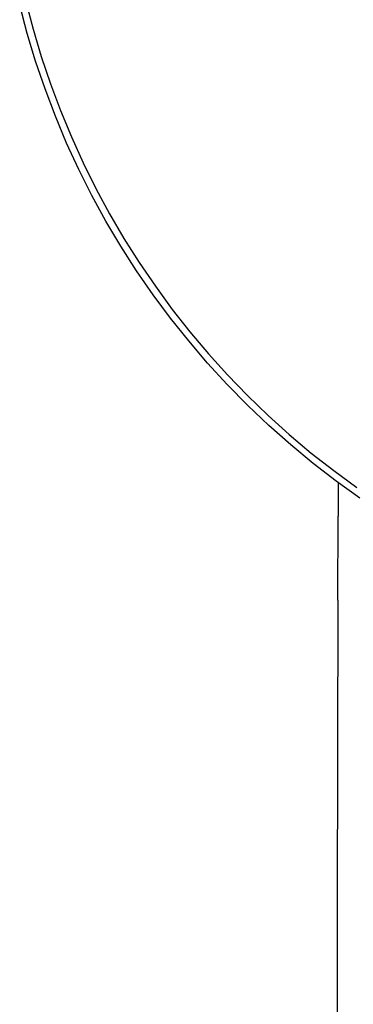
# Model space of a CAD drawing. Header units: millimetres. Extents: x -4170 to -1673, y 3725 to 5351.
# Tile 9 of 49: x -3686 to -3647, y 4842 to 4958. Entities that reach past the tile are written whole.
import ezdxf

# ---------------------------------------------------------------- set-up
doc = ezdxf.new("R2010")
doc.units = ezdxf.units.MM
doc.layers.add('Make2D$Visible$Curvas', color=7, linetype='Continuous')

msp = doc.modelspace()

# ---------------------------------------------------------------- linework, layer by layer
at = {"layer": 'Make2D$Visible$Curvas', "color": 7, "lineweight": -3, "true_color": 0xededed}
for p, q in [((-3685.45, 4960.6), (-3684.59, 4957.34)), ((-3685.28, 4956.84), (-3686.16, 4960.16)), ((-3684.59, 4957.34), (-3683.63, 4954.11)), ((-3684.29, 4953.55), (-3685.28, 4956.84)), ((-3683.18, 4950.3), (-3684.29, 4953.55)), ((-3683.63, 4954.11), (-3682.55, 4950.91)), ((-3681.96, 4947.09), (-3683.18, 4950.3)), ((-3682.55, 4950.91), (-3681.37, 4947.76)), ((-3681.37, 4947.76), (-3680.08, 4944.64)), ((-3680.64, 4943.92), (-3681.96, 4947.09)), ((-3680.08, 4944.64), (-3678.68, 4941.58)), ((-3679.2, 4940.8), (-3680.64, 4943.92)), ((-3677.66, 4937.73), (-3679.2, 4940.8)), ((-3678.68, 4941.58), (-3677.18, 4938.56)), ((-3677.18, 4938.56), (-3675.58, 4935.59)), ((-3676.01, 4934.72), (-3677.66, 4937.73)), ((-3675.58, 4935.59), (-3673.88, 4932.68)), ((-3674.26, 4931.77), (-3676.01, 4934.72)), ((-3673.88, 4932.68), (-3672.08, 4929.83)), ((-3672.4, 4928.87), (-3674.26, 4931.77)), ((-3672.08, 4929.83), (-3670.18, 4927.05)), ((-3670.45, 4926.05), (-3672.4, 4928.87)), ((-3670.18, 4927.05), (-3668.19, 4924.32)), ((-3668.4, 4923.29), (-3670.45, 4926.05)), ((-3668.19, 4924.32), (-3666.11, 4921.67)), ((-3666.26, 4920.6), (-3668.4, 4923.29)), ((-3666.11, 4921.67), (-3663.94, 4919.1)), ((-3664.03, 4917.99), (-3666.26, 4920.6)), ((-3663.94, 4919.1), (-3661.68, 4916.59)), ((-3661.71, 4915.46), (-3664.03, 4917.99)), ((-3661.68, 4916.59), (-3659.33, 4914.17)), ((-3659.3, 4913.01), (-3661.71, 4915.46)), ((-3659.33, 4914.17), (-3656.91, 4911.83)), ((-3656.81, 4910.65), (-3659.3, 4913.01)), ((-3656.91, 4911.83), (-3654.41, 4909.57)), ((-3654.24, 4908.37), (-3656.81, 4910.65)), ((-3654.41, 4909.57), (-3651.83, 4907.4)), ((-3651.59, 4906.18), (-3654.24, 4908.37)), ((-3651.83, 4907.4), (-3649.18, 4905.32)), ((-3648.87, 4904.09), (-3651.59, 4906.18)), ((-3649.18, 4905.32), (-3646.46, 4903.33)), ((-3646.08, 4902.09), (-3648.87, 4904.09))]:
    msp.add_line(p, q, dxfattribs=at)
at = {"layer": 'Make2D$Visible$Curvas', "color": 29, "lineweight": -3, "true_color": 0x4d342b}
for p, q in [((-3648.65, 4903.92), (-3648.66, 4899.97)), ((-3648.69, 4890.06), (-3648.66, 4899.97)), ((-3648.69, 4890.06), (-3648.78, 4854.04)), ((-3648.78, 4854.04), (-3648.84, 4357.61))]:
    msp.add_line(p, q, dxfattribs=at)

doc.saveas('drawing.dxf')
